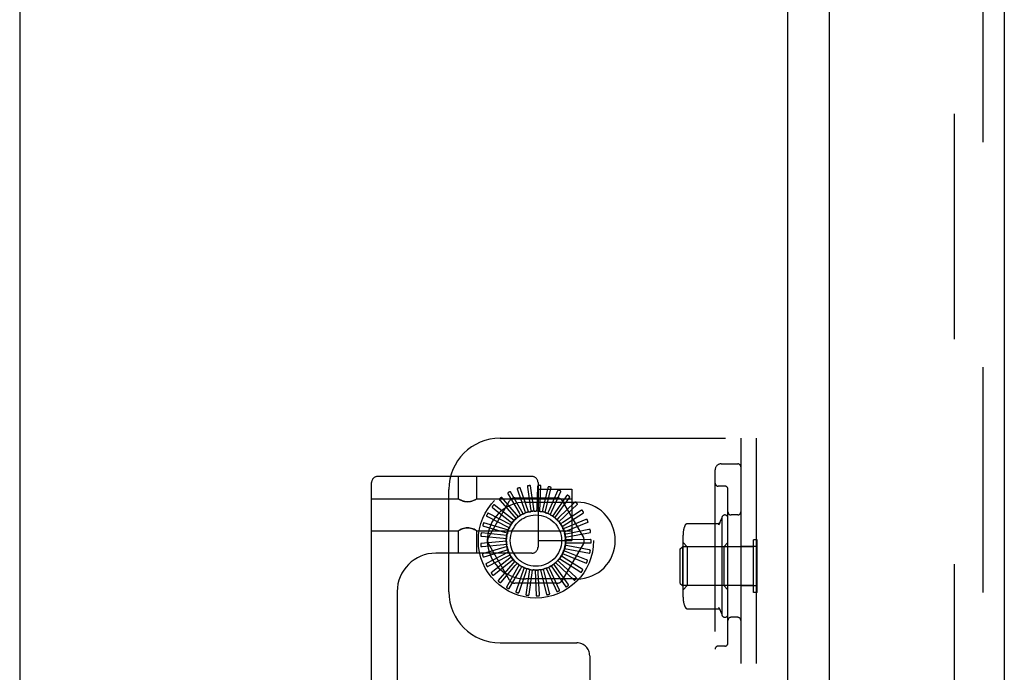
# Model space of a CAD drawing. Header units: inches. Extents: x 0 to 200, y 0 to 129.
# Tile 37 of 98: x 28.49 to 33.29, y 50.4 to 53.59. Entities that reach past the tile are written whole.
import ezdxf

# ---------------------------------------------------------------- set-up
doc = ezdxf.new("R2010")
doc.units = ezdxf.units.IN
doc.header["$LTSCALE"] = 11
doc.header["$MEASUREMENT"] = 0
doc.linetypes.add('HIDDEN', pattern=[0.2, 0.1, -0.1])
doc.layers.get('0').update_dxf_attribs({"linetype": 'CONTINUOUS'})
doc.layers.add('DEFAULT_2', color=8, linetype='HIDDEN')
doc.layers.add('DOOR_ASSEMBLY', color=7, linetype='CONTINUOUS')

msp = doc.modelspace()

# ---------------------------------------------------------------- linework, layer by layer
at = {"color": 3, "linetype": 'Continuous'}
for p, q in [((32.2356, 79.344), (32.2356, 18.24)), ((28.4856, 79.292), (28.4856, 16.917))]:
    msp.add_line(p, q, dxfattribs=at)
at = {"layer": 'DEFAULT_2', "color": 8, "linetype": 'HIDDEN'}
for p, q in [((33.0481, 79.5265), (33.0481, 18.0576)), ((30.8316, 51.542), (32.0816, 51.542)), ((32.0066, 51.542), (32.0066, 46.042)), ((32.0816, 51.542), (32.0816, 46.042)), ((31.9116, 51.417), (31.9916, 51.417)), ((30.9866, 51.3554), (30.2341, 51.3554)), ((30.6279, 51.2459), (30.6279, 51.3554)), ((30.7179, 51.2459), (30.7179, 51.3554)), ((31.8816, 46.197), (31.8816, 51.387)), ((30.2041, 45.8249), (30.2041, 51.3254)), ((30.9647, 51.3033), (30.9805, 51.1984)), ((30.9975, 51.186), (30.9797, 51.3097)), ((31.0149, 51.3065), (31.0106, 51.2005)), ((31.0166, 51.3254), (31.0166, 51.0104)), ((31.0249, 51.1851), (31.0308, 51.31)), ((31.9291, 51.3077), (31.8966, 51.3077)), ((30.5816, 50.792), (30.5816, 51.292)), ((30.8706, 51.269), (30.9243, 51.1775)), ((30.9446, 51.1723), (30.8821, 51.2805)), ((30.916, 51.2906), (30.9514, 51.1906)), ((30.9704, 51.1817), (30.9295, 51.2998)), ((31.0166, 51.2929), (31.1816, 51.2929)), ((31.0648, 51.3002), (31.0405, 51.1969)), ((31.0516, 51.1791), (31.0811, 51.3005)), ((31.1126, 51.2845), (31.0692, 51.1877)), ((31.0768, 51.1681), (31.1287, 51.2818)), ((31.1565, 51.2601), (31.0956, 51.1732)), ((31.0993, 51.1525), (31.1718, 51.2543)), ((31.1816, 51.2929), (31.1816, 51.0429)), ((31.9441, 50.5414), (31.9441, 51.2927)), ((30.2041, 51.2459), (30.6279, 51.2459)), ((30.6284, 51.2455), (30.6279, 51.2459)), ((30.6284, 51.2456), (30.6301, 51.2446)), ((30.6299, 51.2447), (30.6329, 51.2431)), ((30.7174, 51.2455), (30.7156, 51.2446)), ((30.7179, 51.2459), (30.7173, 51.2455)), ((30.7179, 51.2459), (31.1816, 51.2459)), ((30.7745, 51.0566), (30.8779, 51.2358)), ((30.9007, 51.1399), (30.8024, 51.2172)), ((30.8301, 51.2391), (30.9001, 51.1594)), ((30.9211, 51.1582), (30.8393, 51.2526)), ((30.9032, 51.2504), (31.1101, 51.2504)), ((30.9566, 51.2295), (31.2066, 51.2295)), ((31.1186, 51.133), (31.209, 51.2192)), ((31.1951, 51.2278), (31.1188, 51.154)), ((31.1353, 51.2358), (31.2388, 51.0566)), ((30.7695, 51.1594), (30.8641, 51.1115)), ((30.884, 51.1181), (30.773, 51.1754)), ((30.796, 51.2022), (30.8798, 51.1372)), ((30.9001, 51.1594), (30.9095, 51.1487)), ((30.9243, 51.1775), (30.9315, 51.1652)), ((30.9514, 51.1906), (30.9561, 51.1772)), ((30.9805, 51.1984), (30.9826, 51.1843)), ((31.0106, 51.2005), (31.01, 51.1863)), ((31.0405, 51.1969), (31.0372, 51.183)), ((31.0692, 51.1877), (31.0633, 51.1747)), ((31.0956, 51.1732), (31.0874, 51.1616)), ((31.1338, 51.1102), (31.2389, 51.1777)), ((31.2268, 51.1887), (31.138, 51.1308)), ((31.9916, 51.167), (31.9591, 51.167)), ((30.7516, 51.1124), (30.8536, 51.0832)), ((30.8719, 51.0935), (30.752, 51.1287)), ((30.8641, 51.1115), (30.8768, 51.105)), ((30.8798, 51.1372), (30.8911, 51.1284)), ((31.1188, 51.154), (31.1086, 51.1441)), ((31.138, 51.1308), (31.126, 51.123)), ((31.1444, 51.0849), (31.2604, 51.1313)), ((31.2506, 51.1444), (31.1524, 51.1043)), ((31.7464, 51.1256), (31.8982, 51.1256)), ((31.8995, 51.1186), (31.9141, 51.152)), ((31.9141, 51.152), (31.9141, 50.682)), ((30.2041, 51.0899), (30.6279, 51.0899)), ((30.6284, 51.0902), (30.6279, 51.0899)), ((30.6279, 50.9804), (30.6279, 51.0899)), ((30.6301, 51.0911), (30.6284, 51.0902)), ((30.7128, 51.0927), (30.7158, 51.091)), ((30.7156, 51.0911), (30.7174, 51.0902)), ((30.7179, 51.0899), (30.7173, 51.0902)), ((30.7179, 51.0899), (31.1816, 51.0899)), ((30.7179, 50.9804), (30.7179, 51.0899)), ((30.8646, 51.0671), (30.7402, 51.079)), ((30.7428, 51.0629), (30.8485, 51.0535)), ((30.8536, 51.0832), (30.8673, 51.0793)), ((31.1524, 51.1043), (31.1392, 51.0989)), ((31.1615, 51.0756), (31.1476, 51.0728)), ((31.15, 51.058), (31.2727, 51.0817)), ((31.2656, 51.0964), (31.1615, 51.0756)), ((31.7251, 50.7654), (31.7251, 51.0686)), ((30.8624, 51.0398), (30.738, 51.0279)), ((30.7437, 51.0126), (30.8492, 51.0234)), ((30.8779, 50.8483), (30.7745, 51.0275)), ((30.8485, 51.0535), (30.8627, 51.0522)), ((30.8492, 51.0234), (30.8634, 51.0248)), ((31.0166, 51.0429), (31.1816, 51.0429)), ((31.2388, 51.0275), (31.1353, 50.8483)), ((31.1629, 51.0156), (31.1489, 51.0182)), ((31.1504, 51.0306), (31.2754, 51.0306)), ((31.1651, 51.0457), (31.1508, 51.0456)), ((31.2672, 50.9962), (31.1629, 51.0156)), ((31.2712, 51.0464), (31.1651, 51.0457)), ((31.7451, 51.012), (31.7251, 51.032)), ((31.9241, 51.012), (31.9441, 51.032)), ((32.0816, 51.0135), (32.0066, 51.0135)), ((32.0866, 51.045), (32.0686, 51.045)), ((32.0686, 50.789), (32.0686, 51.045)), ((32.0866, 50.789), (32.0866, 51.045)), ((30.9866, 50.9804), (30.5171, 50.9804)), ((30.8654, 51.0125), (30.7455, 50.9773)), ((30.754, 50.9633), (30.8556, 50.9939)), ((30.8736, 50.9863), (30.7625, 50.929)), ((30.7735, 50.917), (30.8674, 50.9662)), ((30.8556, 50.9939), (30.8692, 50.998)), ((30.8674, 50.9662), (30.8801, 50.9728)), ((30.8824, 50.9703), (30.8825, 50.9701)), ((31.1419, 50.9594), (31.1298, 50.967)), ((31.1359, 50.978), (31.2519, 50.9315)), ((31.1551, 50.9865), (31.1418, 50.9917)), ((31.1457, 51.0036), (31.2684, 50.98)), ((31.2538, 50.9477), (31.1551, 50.9865)), ((31.7116, 51.001), (31.7216, 51.011)), ((31.7116, 50.833), (31.7116, 51.001)), ((32.0686, 51.011), (31.7216, 51.011)), ((31.7216, 51.011), (31.7216, 50.823)), ((31.9241, 51.012), (31.7451, 51.012)), ((31.7451, 51.012), (31.7451, 50.822)), ((31.9241, 51.012), (31.9241, 50.822)), ((30.8865, 50.9621), (30.7883, 50.8849)), ((30.8013, 50.8751), (30.8843, 50.9413)), ((30.9038, 50.9409), (30.822, 50.8464)), ((30.8367, 50.8393), (30.9056, 50.9199)), ((30.9248, 50.9232), (30.8623, 50.815)), ((30.8843, 50.9413), (30.8954, 50.9501)), ((30.9056, 50.9199), (30.9148, 50.9307)), ((31.0807, 50.9183), (31.1532, 50.8165)), ((31.1015, 50.9151), (31.0931, 50.9266)), ((31.1028, 50.9345), (31.1932, 50.8483)), ((31.1238, 50.9353), (31.1134, 50.9451)), ((31.1214, 50.9547), (31.2265, 50.8871)), ((31.2011, 50.8626), (31.1238, 50.9353)), ((31.2315, 50.9027), (31.1419, 50.9594)), ((30.8781, 50.8108), (30.9305, 50.903)), ((30.9488, 50.9099), (30.9079, 50.7918)), ((30.9242, 50.7906), (30.9582, 50.8911)), ((30.9305, 50.903), (30.9376, 50.9154)), ((30.9748, 50.9013), (30.9571, 50.7776)), ((30.9582, 50.8911), (30.9628, 50.9046)), ((30.9733, 50.7796), (30.9876, 50.8847)), ((30.9876, 50.8847), (30.9896, 50.8988)), ((31.002, 50.8979), (31.008, 50.773)), ((31.0178, 50.8839), (31.017, 50.8982)), ((31.0235, 50.778), (31.0178, 50.8839)), ((31.0294, 50.8996), (31.0589, 50.7782)), ((31.0475, 50.8889), (31.044, 50.9027)), ((31.0732, 50.786), (31.0475, 50.8889)), ((31.056, 50.9065), (31.1079, 50.7928)), ((31.0757, 50.8994), (31.0697, 50.9123)), ((31.1205, 50.8032), (31.0757, 50.8994)), ((31.1636, 50.8291), (31.1015, 50.9151)), ((31.1101, 50.8337), (30.9032, 50.8337)), ((31.2066, 50.8545), (30.9566, 50.8545)), ((31.7116, 50.833), (31.7216, 50.823)), ((32.0686, 50.823), (31.7216, 50.823)), ((31.7451, 50.822), (31.7251, 50.802)), ((31.9241, 50.822), (31.7451, 50.822)), ((31.9241, 50.822), (31.9441, 50.802)), ((30.3291, 50.7924), (30.3291, 46.3579)), ((32.0816, 50.8205), (32.0066, 50.8205)), ((32.0866, 50.789), (32.0686, 50.789)), ((31.7464, 50.7085), (31.8982, 50.7085)), ((31.8995, 50.7155), (31.9141, 50.682)), ((31.9916, 50.667), (31.9591, 50.667)), ((30.8316, 50.542), (31.2066, 50.542)), ((31.9291, 50.5264), (31.8966, 50.5264)), ((31.2691, 50.4795), (31.2691, 47.1045))]:
    msp.add_line(p, q, dxfattribs=at)
for points in [[(30.9665, 51.3093), (30.9661, 51.3092), (30.9657, 51.309), (30.9654, 51.3088), (30.9651, 51.3084), (30.9649, 51.3081), (30.9647, 51.3077), (30.9646, 51.3072), (30.9645, 51.3067), (30.9645, 51.3062), (30.9645, 51.3057), (30.9645, 51.3051), (30.9645, 51.3045), (30.9646, 51.3039), (30.9647, 51.3033)], [(30.9797, 51.3097), (30.9796, 51.3099), (30.9795, 51.31), (30.9794, 51.3101), (30.9792, 51.3102), (30.9791, 51.3103), (30.9789, 51.3104), (30.9787, 51.3104), (30.9784, 51.3105), (30.9782, 51.3105), (30.978, 51.3105), (30.9777, 51.3106), (30.9775, 51.3106), (30.9772, 51.3106), (30.9769, 51.3106), (30.9766, 51.3106), (30.9763, 51.3106), (30.976, 51.3106), (30.9757, 51.3105), (30.9754, 51.3105), (30.975, 51.3105)], [(31.0178, 51.3121), (31.0174, 51.3121), (31.017, 51.3119), (31.0166, 51.3118), (31.0162, 51.3115), (31.016, 51.3112), (31.0157, 51.3108), (31.0155, 51.3104), (31.0154, 51.3099), (31.0152, 51.3094), (31.0151, 51.3089), (31.015, 51.3083), (31.015, 51.3077), (31.0149, 51.3071), (31.0149, 51.3065)], [(31.0308, 51.31), (31.0308, 51.3101), (31.0307, 51.3103), (31.0306, 51.3104), (31.0305, 51.3106), (31.0303, 51.3107), (31.0301, 51.3108), (31.03, 51.3109), (31.0297, 51.311), (31.0295, 51.311), (31.0293, 51.3111), (31.0291, 51.3112), (31.0288, 51.3112), (31.0285, 51.3113), (31.0283, 51.3114), (31.028, 51.3114), (31.0277, 51.3115), (31.0274, 51.3115), (31.0271, 51.3115), (31.0267, 51.3116), (31.0264, 51.3116)], [(31.0687, 51.3051), (31.0683, 51.3051), (31.0678, 51.3051), (31.0674, 51.305), (31.0671, 51.3048), (31.0667, 51.3045), (31.0664, 51.3042), (31.0662, 51.3038), (31.0659, 51.3034), (31.0657, 51.303), (31.0655, 51.3025), (31.0653, 51.3019), (31.0651, 51.3014), (31.0649, 51.3008), (31.0648, 51.3002)], [(31.0811, 51.3005), (31.0811, 51.3007), (31.0811, 51.3009), (31.081, 51.301), (31.0809, 51.3012), (31.0807, 51.3013), (31.0806, 51.3015), (31.0804, 51.3016), (31.0802, 51.3017), (31.08, 51.3018), (31.0798, 51.302), (31.0796, 51.3021), (31.0793, 51.3022), (31.0791, 51.3023), (31.0788, 51.3024), (31.0786, 51.3025), (31.0783, 51.3026), (31.078, 51.3027), (31.0777, 51.3028), (31.0774, 51.3029), (31.0771, 51.303)], [(30.8701, 51.2753), (30.8697, 51.275), (30.8694, 51.2747), (30.8692, 51.2743), (30.869, 51.2739), (30.869, 51.2735), (30.869, 51.2731), (30.869, 51.2726), (30.8691, 51.2721), (30.8693, 51.2716), (30.8695, 51.2711), (30.8697, 51.2706), (30.87, 51.2701), (30.8703, 51.2695), (30.8706, 51.269)], [(30.8821, 51.2805), (30.882, 51.2806), (30.8819, 51.2807), (30.8817, 51.2808), (30.8815, 51.2808), (30.8813, 51.2808), (30.8811, 51.2808), (30.8809, 51.2808), (30.8807, 51.2808), (30.8805, 51.2807), (30.8802, 51.2807), (30.88, 51.2806), (30.8797, 51.2805), (30.8795, 51.2804), (30.8792, 51.2803), (30.879, 51.2802), (30.8787, 51.2801), (30.8784, 51.2799), (30.8781, 51.2798), (30.8778, 51.2797), (30.8775, 51.2795)], [(30.9167, 51.2969), (30.9163, 51.2967), (30.9159, 51.2965), (30.9156, 51.2961), (30.9154, 51.2958), (30.9153, 51.2954), (30.9152, 51.2949), (30.9152, 51.2945), (30.9152, 51.294), (30.9152, 51.2935), (30.9153, 51.2929), (30.9155, 51.2924), (30.9156, 51.2918), (30.9158, 51.2912), (30.916, 51.2906)], [(30.9295, 51.2998), (30.9294, 51.2999), (30.9293, 51.3), (30.9292, 51.3001), (30.929, 51.3002), (30.9288, 51.3002), (30.9286, 51.3003), (30.9284, 51.3003), (30.9281, 51.3003), (30.9279, 51.3003), (30.9277, 51.3003), (30.9274, 51.3002), (30.9272, 51.3002), (30.9269, 51.3002), (30.9266, 51.3001), (30.9263, 51.3001), (30.9261, 51.3), (30.9257, 51.2999), (30.9254, 51.2998), (30.9251, 51.2997), (30.9249, 51.2997)], [(31.1174, 51.2886), (31.117, 51.2887), (31.1165, 51.2888), (31.1161, 51.2887), (31.1157, 51.2886), (31.1153, 51.2884), (31.115, 51.2882), (31.1146, 51.2879), (31.1143, 51.2875), (31.114, 51.2871), (31.1137, 51.2866), (31.1134, 51.2861), (31.1131, 51.2856), (31.1128, 51.2851), (31.1126, 51.2845)], [(31.1287, 51.2818), (31.1287, 51.2819), (31.1287, 51.2821), (31.1287, 51.2823), (31.1286, 51.2825), (31.1285, 51.2826), (31.1283, 51.2828), (31.1282, 51.2829), (31.128, 51.2831), (31.1279, 51.2833), (31.1277, 51.2834), (31.1275, 51.2836), (31.1273, 51.2837), (31.127, 51.2839), (31.1268, 51.284), (31.1266, 51.2842), (31.1263, 51.2843), (31.126, 51.2845), (31.1258, 51.2846), (31.1255, 51.2848), (31.1251, 51.2849)], [(31.162, 51.2631), (31.1616, 51.2634), (31.1612, 51.2635), (31.1608, 51.2636), (31.1604, 51.2635), (31.16, 51.2634), (31.1596, 51.2632), (31.1592, 51.263), (31.1588, 51.2627), (31.1584, 51.2623), (31.158, 51.2619), (31.1577, 51.2615), (31.1573, 51.261), (31.1569, 51.2606), (31.1565, 51.2601)], [(31.1718, 51.2543), (31.1719, 51.2545), (31.1719, 51.2547), (31.1719, 51.2548), (31.1719, 51.255), (31.1718, 51.2552), (31.1717, 51.2554), (31.1716, 51.2556), (31.1715, 51.2558), (31.1713, 51.2559), (31.1712, 51.2561), (31.171, 51.2563), (31.1708, 51.2565), (31.1706, 51.2567), (31.1704, 51.2569), (31.1702, 51.2571), (31.17, 51.2573), (31.1698, 51.2575), (31.1695, 51.2577), (31.1693, 51.2579), (31.169, 51.2581)], [(30.6324, 51.2433), (30.636, 51.2415), (30.6404, 51.2394), (30.6456, 51.2372), (30.6515, 51.2351), (30.6581, 51.2333), (30.6653, 51.2321), (30.6728, 51.2316), (30.6803, 51.2321), (30.6875, 51.2332), (30.6941, 51.235), (30.7001, 51.2371), (30.7053, 51.2394), (30.7097, 51.2415), (30.7133, 51.2433)], [(30.7158, 51.2447), (30.7129, 51.2431), (30.709, 51.2411), (30.7042, 51.2389), (30.6987, 51.2366), (30.6927, 51.2346), (30.6862, 51.233), (30.6796, 51.232), (30.6729, 51.2316), (30.6662, 51.2319), (30.6596, 51.2329), (30.6532, 51.2346), (30.6471, 51.2366), (30.6415, 51.2389), (30.6368, 51.2411), (30.6329, 51.2431)], [(30.7932, 51.2078), (30.7929, 51.2074), (30.7928, 51.207), (30.7927, 51.2066), (30.7927, 51.2062), (30.7928, 51.2058), (30.793, 51.2054), (30.7932, 51.205), (30.7935, 51.2045), (30.7938, 51.2041), (30.7942, 51.2037), (30.7946, 51.2033), (30.795, 51.203), (30.7955, 51.2026), (30.796, 51.2022)], [(30.8024, 51.2172), (30.8023, 51.2172), (30.8021, 51.2173), (30.8019, 51.2173), (30.8017, 51.2172), (30.8016, 51.2172), (30.8014, 51.2171), (30.8012, 51.217), (30.801, 51.2169), (30.8008, 51.2167), (30.8006, 51.2166), (30.8004, 51.2164), (30.8002, 51.2163), (30.8, 51.2161), (30.7998, 51.2159), (30.7996, 51.2157), (30.7994, 51.2155), (30.7992, 51.2152), (30.799, 51.215), (30.7988, 51.2148), (30.7986, 51.2146)], [(30.8284, 51.2452), (30.8281, 51.2449), (30.8278, 51.2445), (30.8277, 51.2441), (30.8276, 51.2437), (30.8277, 51.2433), (30.8277, 51.2428), (30.8279, 51.2424), (30.8281, 51.2419), (30.8283, 51.2415), (30.8286, 51.241), (30.829, 51.2406), (30.8293, 51.2401), (30.8297, 51.2396), (30.8301, 51.2391)], [(30.8393, 51.2526), (30.8391, 51.2528), (30.839, 51.2528), (30.8388, 51.2529), (30.8386, 51.2528), (30.8384, 51.2528), (30.8382, 51.2528), (30.838, 51.2527), (30.8378, 51.2526), (30.8376, 51.2525), (30.8374, 51.2524), (30.8371, 51.2523), (30.8369, 51.2522), (30.8367, 51.252), (30.8364, 51.2519), (30.8362, 51.2517), (30.836, 51.2516), (30.8357, 51.2514), (30.8354, 51.2512), (30.8352, 51.251), (30.8349, 51.2508)], [(31.2011, 51.2297), (31.2007, 51.23), (31.2004, 51.2302), (31.2, 51.2304), (31.1995, 51.2304), (31.1991, 51.2304), (31.1987, 51.2303), (31.1982, 51.2301), (31.1978, 51.2299), (31.1974, 51.2296), (31.1969, 51.2293), (31.1965, 51.229), (31.196, 51.2286), (31.1955, 51.2282), (31.1951, 51.2278)], [(31.209, 51.2192), (31.2091, 51.2194), (31.2092, 51.2195), (31.2092, 51.2197), (31.2092, 51.2199), (31.2092, 51.2201), (31.2091, 51.2203), (31.209, 51.2205), (31.2089, 51.2207), (31.2088, 51.2209), (31.2087, 51.2211), (31.2086, 51.2213), (31.2084, 51.2216), (31.2083, 51.2218), (31.2081, 51.222), (31.208, 51.2222), (31.2078, 51.2225), (31.2076, 51.2227), (31.2074, 51.223), (31.2072, 51.2232), (31.2069, 51.2235)], [(30.7656, 51.1644), (30.7655, 51.164), (30.7654, 51.1636), (30.7654, 51.1631), (30.7655, 51.1627), (30.7657, 51.1624), (30.7659, 51.162), (30.7662, 51.1616), (30.7666, 51.1613), (30.767, 51.1609), (30.7674, 51.1606), (30.7679, 51.1603), (30.7684, 51.16), (30.7689, 51.1597), (30.7695, 51.1594)], [(30.773, 51.1754), (30.7728, 51.1754), (30.7726, 51.1754), (30.7725, 51.1754), (30.7723, 51.1753), (30.7721, 51.1752), (30.7719, 51.1751), (30.7718, 51.1749), (30.7716, 51.1748), (30.7715, 51.1746), (30.7713, 51.1744), (30.7711, 51.1743), (30.771, 51.174), (30.7708, 51.1738), (30.7706, 51.1736), (30.7705, 51.1734), (30.7703, 51.1731), (30.7701, 51.1729), (30.77, 51.1726), (30.7698, 51.1723), (30.7696, 51.172)], [(30.9211, 51.1582), (30.923, 51.1594), (30.9249, 51.1605), (30.9269, 51.1616), (30.9288, 51.1626)], [(30.9315, 51.1652), (30.9311, 51.1646), (30.9307, 51.1642), (30.9303, 51.1637), (30.9298, 51.1633), (30.9293, 51.1629), (30.9288, 51.1626)], [(30.9446, 51.1723), (30.9467, 51.1731), (30.9488, 51.1738), (30.9509, 51.1745), (30.953, 51.1752)], [(30.9561, 51.1772), (30.9557, 51.1767), (30.9552, 51.1763), (30.9547, 51.1759), (30.9542, 51.1756), (30.9536, 51.1754), (30.953, 51.1752)], [(30.9704, 51.1817), (30.9726, 51.182), (30.9748, 51.1823), (30.977, 51.1826), (30.9792, 51.1829)], [(30.9826, 51.1843), (30.9821, 51.1839), (30.9816, 51.1836), (30.981, 51.1833), (30.9804, 51.1831), (30.9798, 51.183), (30.9792, 51.1829)], [(30.9975, 51.186), (30.9997, 51.1859), (31.0019, 51.1858), (31.0041, 51.1857), (31.0063, 51.1855)], [(31.01, 51.1863), (31.0094, 51.186), (31.0088, 51.1858), (31.0082, 51.1856), (31.0076, 51.1855), (31.007, 51.1855), (31.0063, 51.1855)], [(31.0249, 51.1851), (31.0271, 51.1846), (31.0292, 51.1841), (31.0314, 51.1836), (31.0335, 51.183)], [(31.0372, 51.183), (31.0366, 51.1829), (31.036, 51.1828), (31.0353, 51.1827), (31.0347, 51.1828), (31.0341, 51.1829), (31.0335, 51.183)], [(31.0516, 51.1791), (31.0537, 51.1782), (31.0557, 51.1773), (31.0577, 51.1763), (31.0597, 51.1754)], [(31.0633, 51.1747), (31.0627, 51.1747), (31.0621, 51.1747), (31.0615, 51.1748), (31.0608, 51.1749), (31.0603, 51.1751), (31.0597, 51.1754)], [(31.0768, 51.1681), (31.0786, 51.1668), (31.0804, 51.1656), (31.0822, 51.1642), (31.084, 51.1629)], [(31.0874, 51.1616), (31.0868, 51.1616), (31.0862, 51.1618), (31.0856, 51.162), (31.085, 51.1622), (31.0845, 51.1625), (31.084, 51.1629)], [(31.2331, 51.1895), (31.2328, 51.1899), (31.2325, 51.1902), (31.2321, 51.1904), (31.2317, 51.1905), (31.2313, 51.1905), (31.2308, 51.1905), (31.2304, 51.1904), (31.2299, 51.1903), (31.2294, 51.1901), (31.2289, 51.1899), (31.2284, 51.1897), (31.2279, 51.1894), (31.2274, 51.1891), (31.2268, 51.1887)], [(31.2389, 51.1777), (31.239, 51.1779), (31.2391, 51.178), (31.2392, 51.1782), (31.2392, 51.1784), (31.2392, 51.1785), (31.2392, 51.1788), (31.2391, 51.179), (31.2391, 51.1792), (31.239, 51.1794), (31.2389, 51.1796), (31.2389, 51.1799), (31.2388, 51.1801), (31.2387, 51.1804), (31.2385, 51.1806), (31.2384, 51.1809), (31.2383, 51.1812), (31.2382, 51.1814), (31.238, 51.1817), (31.2378, 51.182), (31.2376, 51.1823)], [(30.7468, 51.1166), (30.7468, 51.1162), (30.7468, 51.1157), (30.7469, 51.1153), (30.747, 51.1149), (30.7473, 51.1146), (30.7476, 51.1143), (30.7479, 51.114), (30.7484, 51.1137), (30.7488, 51.1134), (30.7493, 51.1132), (30.7498, 51.113), (30.7504, 51.1128), (30.751, 51.1126), (30.7516, 51.1124)], [(30.752, 51.1287), (30.7518, 51.1287), (30.7516, 51.1287), (30.7515, 51.1287), (30.7513, 51.1285), (30.7512, 51.1284), (30.751, 51.1283), (30.7509, 51.1281), (30.7507, 51.1279), (30.7506, 51.1277), (30.7505, 51.1275), (30.7504, 51.1273), (30.7502, 51.1271), (30.7501, 51.1268), (30.75, 51.1266), (30.7499, 51.1263), (30.7498, 51.126), (30.7497, 51.1257), (30.7495, 51.1254), (30.7494, 51.1252), (30.7494, 51.1249)], [(30.884, 51.1181), (30.8854, 51.1199), (30.8868, 51.1216), (30.8882, 51.1234), (30.8896, 51.1251)], [(30.8911, 51.1284), (30.891, 51.1278), (30.8908, 51.1272), (30.8906, 51.1266), (30.8903, 51.1261), (30.89, 51.1255), (30.8896, 51.1251)], [(30.9007, 51.1399), (30.9023, 51.1414), (30.904, 51.1429), (30.9057, 51.1443), (30.9074, 51.1457)], [(30.9095, 51.1487), (30.9093, 51.1481), (30.909, 51.1476), (30.9087, 51.1471), (30.9083, 51.1466), (30.9079, 51.1461), (30.9074, 51.1457)], [(31.0993, 51.1525), (31.1009, 51.151), (31.1024, 51.1494), (31.104, 51.1477), (31.1054, 51.1461)], [(31.1086, 51.1441), (31.108, 51.1443), (31.1074, 51.1446), (31.1069, 51.1449), (31.1063, 51.1452), (31.1059, 51.1456), (31.1054, 51.1461)], [(31.1186, 51.133), (31.1198, 51.1312), (31.121, 51.1293), (31.1222, 51.1274), (31.1233, 51.1255)], [(31.126, 51.123), (31.1255, 51.1233), (31.125, 51.1236), (31.1245, 51.124), (31.1241, 51.1245), (31.1237, 51.125), (31.1233, 51.1255)], [(31.1338, 51.1102), (31.1346, 51.1081), (31.1355, 51.1061), (31.1363, 51.104), (31.137, 51.1019)], [(31.2569, 51.144), (31.2567, 51.1444), (31.2564, 51.1448), (31.2561, 51.145), (31.2557, 51.1452), (31.2553, 51.1453), (31.2549, 51.1454), (31.2544, 51.1454), (31.2539, 51.1454), (31.2534, 51.1453), (31.2529, 51.1452), (31.2523, 51.145), (31.2518, 51.1448), (31.2512, 51.1446), (31.2506, 51.1444)], [(31.2604, 51.1313), (31.2605, 51.1314), (31.2606, 51.1315), (31.2607, 51.1317), (31.2608, 51.1319), (31.2608, 51.1321), (31.2608, 51.1323), (31.2608, 51.1325), (31.2608, 51.1327), (31.2608, 51.1329), (31.2608, 51.1332), (31.2608, 51.1334), (31.2607, 51.1337), (31.2606, 51.134), (31.2606, 51.1342), (31.2605, 51.1345), (31.2604, 51.1348), (31.2603, 51.1351), (31.2602, 51.1354), (31.2601, 51.1357), (31.26, 51.136)], [(31.7387, 51.1219), (31.736, 51.1183), (31.7334, 51.1139), (31.7313, 51.1093), (31.7297, 51.1045), (31.7295, 51.1038)], [(31.7387, 51.1219), (31.7395, 51.1228), (31.7404, 51.1236), (31.7414, 51.1242), (31.7425, 51.1248), (31.7437, 51.1252), (31.7449, 51.1254), (31.7461, 51.1256), (31.7464, 51.1256)], [(31.9054, 51.1288), (31.9054, 51.1288), (31.9052, 51.1286), (31.905, 51.1284), (31.9047, 51.1281), (31.9043, 51.1277), (31.9037, 51.1273), (31.903, 51.1268), (31.9019, 51.1263), (31.9007, 51.1259), (31.8994, 51.1256), (31.8982, 51.1256)], [(31.9054, 51.1288), (31.9041, 51.1271), (31.903, 51.1253), (31.9019, 51.1236), (31.901, 51.1219), (31.9002, 51.1201), (31.8994, 51.1184)], [(30.7128, 51.0927), (30.709, 51.0946), (30.7042, 51.0969), (30.6987, 51.0991), (30.6926, 51.1012), (30.6861, 51.1028), (30.6795, 51.1038), (30.6728, 51.1042), (30.6661, 51.1038), (30.6595, 51.1028), (30.6531, 51.1011), (30.647, 51.0991), (30.6415, 51.0969), (30.6367, 51.0946), (30.6329, 51.0927), (30.6299, 51.091)], [(30.6325, 51.0924), (30.636, 51.0943), (30.6404, 51.0964), (30.6456, 51.0986), (30.6516, 51.1007), (30.6582, 51.1025), (30.6654, 51.1037), (30.6729, 51.1042), (30.6804, 51.1037), (30.6876, 51.1025), (30.6942, 51.1007), (30.7001, 51.0986), (30.7053, 51.0964), (30.7098, 51.0943), (30.7133, 51.0924)], [(30.7374, 51.0661), (30.7374, 51.0656), (30.7375, 51.0652), (30.7377, 51.0648), (30.7379, 51.0645), (30.7382, 51.0642), (30.7386, 51.0639), (30.739, 51.0637), (30.7395, 51.0635), (30.74, 51.0634), (30.7405, 51.0632), (30.741, 51.0631), (30.7416, 51.063), (30.7422, 51.0629), (30.7428, 51.0629)], [(30.7402, 51.079), (30.74, 51.079), (30.7398, 51.0789), (30.7397, 51.0788), (30.7395, 51.0787), (30.7394, 51.0785), (30.7393, 51.0783), (30.7392, 51.0781), (30.7391, 51.0779), (30.739, 51.0777), (30.7389, 51.0775), (30.7389, 51.0773), (30.7388, 51.077), (30.7387, 51.0768), (30.7386, 51.0765), (30.7386, 51.0762), (30.7385, 51.0759), (30.7385, 51.0756), (30.7384, 51.0753), (30.7384, 51.075), (30.7383, 51.0746)], [(30.8646, 51.0671), (30.8651, 51.0692), (30.8658, 51.0714), (30.8664, 51.0735), (30.8671, 51.0756)], [(30.8673, 51.0793), (30.8674, 51.0787), (30.8674, 51.0781), (30.8674, 51.0774), (30.8674, 51.0768), (30.8673, 51.0762), (30.8671, 51.0756)], [(30.8719, 51.0935), (30.8729, 51.0955), (30.8739, 51.0975), (30.8749, 51.0995), (30.876, 51.1014)], [(30.8768, 51.105), (30.8768, 51.1044), (30.8768, 51.1038), (30.8767, 51.1031), (30.8765, 51.1025), (30.8763, 51.102), (30.876, 51.1014)], [(31.1392, 51.0989), (31.1387, 51.0993), (31.1383, 51.0998), (31.1379, 51.1003), (31.1375, 51.1008), (31.1373, 51.1013), (31.137, 51.1019)], [(31.1444, 51.0849), (31.1448, 51.0827), (31.1452, 51.0805), (31.1456, 51.0783), (31.146, 51.0761)], [(31.1476, 51.0728), (31.1472, 51.0733), (31.1468, 51.0738), (31.1465, 51.0744), (31.1463, 51.0749), (31.1461, 51.0755), (31.146, 51.0761)], [(31.2717, 51.0948), (31.2716, 51.0952), (31.2714, 51.0956), (31.2711, 51.096), (31.2707, 51.0962), (31.2704, 51.0964), (31.27, 51.0966), (31.2695, 51.0966), (31.269, 51.0967), (31.2685, 51.0967), (31.2679, 51.0967), (31.2674, 51.0967), (31.2668, 51.0966), (31.2662, 51.0965), (31.2656, 51.0964)], [(31.2727, 51.0817), (31.2729, 51.0817), (31.273, 51.0818), (31.2731, 51.082), (31.2732, 51.0822), (31.2733, 51.0823), (31.2733, 51.0825), (31.2734, 51.0827), (31.2734, 51.083), (31.2734, 51.0832), (31.2734, 51.0834), (31.2735, 51.0837), (31.2735, 51.084), (31.2735, 51.0842), (31.2734, 51.0845), (31.2734, 51.0848), (31.2734, 51.0851), (31.2734, 51.0854), (31.2733, 51.0857), (31.2733, 51.086), (31.2732, 51.0864)], [(30.738, 51.0279), (30.7378, 51.0278), (30.7377, 51.0277), (30.7375, 51.0276), (30.7374, 51.0275), (30.7374, 51.0273), (30.7373, 51.0271), (30.7372, 51.0269), (30.7372, 51.0267), (30.7371, 51.0264), (30.7371, 51.0262), (30.737, 51.026), (30.737, 51.0257), (30.737, 51.0254), (30.737, 51.0252), (30.737, 51.0249), (30.737, 51.0246), (30.737, 51.0243), (30.737, 51.0239), (30.737, 51.0236), (30.737, 51.0233)], [(30.7377, 51.0147), (30.7378, 51.0143), (30.738, 51.0139), (30.7382, 51.0135), (30.7385, 51.0132), (30.7389, 51.013), (30.7393, 51.0128), (30.7397, 51.0127), (30.7402, 51.0126), (30.7407, 51.0125), (30.7413, 51.0125), (30.7419, 51.0125), (30.7424, 51.0125), (30.743, 51.0125), (30.7437, 51.0126)], [(30.8624, 51.0398), (30.8626, 51.042), (30.8628, 51.0442), (30.863, 51.0464), (30.8633, 51.0486)], [(30.8627, 51.0522), (30.863, 51.0517), (30.8631, 51.0511), (30.8633, 51.0505), (30.8633, 51.0498), (30.8633, 51.0492), (30.8633, 51.0486)], [(30.8634, 51.0248), (30.8637, 51.0243), (30.864, 51.0238), (30.8643, 51.0232), (30.8644, 51.0226), (30.8646, 51.022), (30.8646, 51.0214)], [(30.8654, 51.0125), (30.8652, 51.0147), (30.865, 51.0169), (30.8648, 51.0191), (30.8646, 51.0214)], [(31.1489, 51.0182), (31.1487, 51.0188), (31.1486, 51.0194), (31.1485, 51.02), (31.1485, 51.0207), (31.1486, 51.0213), (31.1487, 51.0219)], [(31.1504, 51.0306), (31.15, 51.0284), (31.1496, 51.0262), (31.1492, 51.0241), (31.1487, 51.0219)], [(31.15, 51.058), (31.15, 51.0558), (31.15, 51.0536), (31.15, 51.0514), (31.1499, 51.0491)], [(31.1508, 51.0456), (31.1505, 51.0461), (31.1503, 51.0467), (31.1501, 51.0473), (31.15, 51.0479), (31.1499, 51.0485), (31.1499, 51.0491)], [(31.2769, 51.0437), (31.2768, 51.0441), (31.2767, 51.0446), (31.2765, 51.0449), (31.2762, 51.0452), (31.2759, 51.0455), (31.2755, 51.0457), (31.2751, 51.0459), (31.2746, 51.0461), (31.2741, 51.0462), (31.2736, 51.0463), (31.273, 51.0463), (31.2724, 51.0464), (31.2718, 51.0464), (31.2712, 51.0464)], [(31.2754, 51.0306), (31.2756, 51.0306), (31.2757, 51.0307), (31.2758, 51.0308), (31.276, 51.031), (31.2761, 51.0311), (31.2762, 51.0313), (31.2762, 51.0315), (31.2763, 51.0317), (31.2764, 51.032), (31.2765, 51.0322), (31.2765, 51.0324), (31.2766, 51.0327), (31.2766, 51.033), (31.2767, 51.0332), (31.2767, 51.0335), (31.2767, 51.0338), (31.2768, 51.0341), (31.2768, 51.0344), (31.2768, 51.0347), (31.2768, 51.035)], [(30.7455, 50.9773), (30.7454, 50.9772), (30.7452, 50.9771), (30.7451, 50.977), (30.7451, 50.9768), (30.745, 50.9766), (30.745, 50.9764), (30.7449, 50.9762), (30.7449, 50.9759), (30.7449, 50.9757), (30.7449, 50.9755), (30.7449, 50.9752), (30.745, 50.975), (30.745, 50.9747), (30.745, 50.9744), (30.7451, 50.9741), (30.7451, 50.9738), (30.7452, 50.9735), (30.7453, 50.9732), (30.7453, 50.9729), (30.7454, 50.9726)], [(30.8692, 50.998), (30.8697, 50.9976), (30.8701, 50.9971), (30.8704, 50.9966), (30.8707, 50.996), (30.8709, 50.9955), (30.8711, 50.9949)], [(30.8736, 50.9863), (30.8729, 50.9884), (30.8723, 50.9906), (30.8717, 50.9927), (30.8711, 50.9949)], [(30.8801, 50.9728), (30.8805, 50.9725), (30.881, 50.9721), (30.8814, 50.9717), (30.8817, 50.9713), (30.8821, 50.9708), (30.8824, 50.9703)], [(30.8865, 50.9621), (30.8858, 50.9634), (30.8851, 50.9648), (30.8844, 50.9661), (30.8838, 50.9674), (30.8831, 50.9687), (30.8825, 50.9701)], [(31.1298, 50.967), (31.1299, 50.9677), (31.13, 50.9683), (31.1302, 50.9689), (31.1304, 50.9695), (31.1307, 50.97), (31.131, 50.9705)], [(31.1359, 50.978), (31.1347, 50.9761), (31.1335, 50.9742), (31.1323, 50.9724), (31.131, 50.9705)], [(31.1418, 50.9917), (31.1417, 50.9923), (31.1417, 50.993), (31.1418, 50.9936), (31.1419, 50.9942), (31.1421, 50.9948), (31.1423, 50.9954)], [(31.1457, 51.0036), (31.1449, 51.0015), (31.144, 50.9995), (31.1432, 50.9974), (31.1423, 50.9954)], [(31.2723, 50.9925), (31.2723, 50.993), (31.2723, 50.9934), (31.2722, 50.9938), (31.272, 50.9942), (31.2717, 50.9945), (31.2713, 50.9948), (31.271, 50.995), (31.2705, 50.9953), (31.27, 50.9955), (31.2695, 50.9957), (31.269, 50.9958), (31.2684, 50.996), (31.2678, 50.9961), (31.2672, 50.9962)], [(31.2684, 50.98), (31.2685, 50.98), (31.2687, 50.98), (31.2689, 50.9801), (31.269, 50.9802), (31.2691, 50.9803), (31.2693, 50.9805), (31.2694, 50.9807), (31.2695, 50.9809), (31.2696, 50.9811), (31.2697, 50.9813), (31.2698, 50.9815), (31.2699, 50.9818), (31.27, 50.982), (31.2701, 50.9823), (31.2702, 50.9826), (31.2703, 50.9828), (31.2704, 50.9831), (31.2705, 50.9835), (31.2705, 50.9838), (31.2706, 50.9841)], [(30.7478, 50.9643), (30.7479, 50.9639), (30.7482, 50.9635), (30.7485, 50.9632), (30.7488, 50.963), (30.7492, 50.9629), (30.7497, 50.9628), (30.7501, 50.9627), (30.7506, 50.9627), (30.7511, 50.9627), (30.7517, 50.9628), (30.7522, 50.9629), (30.7528, 50.963), (30.7534, 50.9632), (30.754, 50.9633)], [(30.7625, 50.929), (30.7624, 50.9289), (30.7623, 50.9288), (30.7622, 50.9286), (30.7621, 50.9285), (30.7621, 50.9283), (30.7621, 50.9281), (30.7621, 50.9278), (30.7622, 50.9276), (30.7622, 50.9274), (30.7623, 50.9272), (30.7623, 50.9269), (30.7624, 50.9267), (30.7625, 50.9264), (30.7626, 50.9261), (30.7627, 50.9259), (30.7628, 50.9256), (30.7629, 50.9253), (30.763, 50.925), (30.7632, 50.9247), (30.7633, 50.9244)], [(30.7672, 50.9167), (30.7674, 50.9164), (30.7677, 50.916), (30.7681, 50.9158), (30.7685, 50.9157), (30.7689, 50.9156), (30.7693, 50.9156), (30.7698, 50.9156), (30.7703, 50.9157), (30.7708, 50.9158), (30.7713, 50.916), (30.7718, 50.9162), (30.7724, 50.9164), (30.7729, 50.9167), (30.7735, 50.917)], [(30.8954, 50.9501), (30.896, 50.9499), (30.8965, 50.9496), (30.8971, 50.9492), (30.8975, 50.9488), (30.898, 50.9484), (30.8984, 50.9479)], [(30.9038, 50.9409), (30.9024, 50.9426), (30.901, 50.9443), (30.8997, 50.9461), (30.8984, 50.9479)], [(30.9148, 50.9307), (30.9155, 50.9306), (30.916, 50.9304), (30.9166, 50.9301), (30.9172, 50.9298), (30.9177, 50.9295), (30.9181, 50.9291)], [(30.9248, 50.9232), (30.9231, 50.9247), (30.9214, 50.9261), (30.9198, 50.9276), (30.9181, 50.9291)], [(31.0807, 50.9183), (31.0787, 50.9173), (31.0767, 50.9164), (31.0747, 50.9155), (31.0726, 50.9146)], [(31.0931, 50.9266), (31.0934, 50.9272), (31.0938, 50.9277), (31.0941, 50.9282), (31.0946, 50.9287), (31.095, 50.9291), (31.0955, 50.9294)], [(31.1028, 50.9345), (31.101, 50.9332), (31.0992, 50.9319), (31.0974, 50.9307), (31.0955, 50.9294)], [(31.1134, 50.9451), (31.1136, 50.9457), (31.1138, 50.9463), (31.1141, 50.9468), (31.1144, 50.9473), (31.1148, 50.9478), (31.1152, 50.9483)], [(31.1214, 50.9547), (31.1199, 50.953), (31.1184, 50.9514), (31.1168, 50.9498), (31.1152, 50.9483)], [(31.2519, 50.9315), (31.2521, 50.9315), (31.2522, 50.9315), (31.2524, 50.9316), (31.2526, 50.9317), (31.2527, 50.9318), (31.2529, 50.9319), (31.253, 50.9321), (31.2532, 50.9322), (31.2533, 50.9324), (31.2535, 50.9326), (31.2536, 50.9328), (31.2538, 50.933), (31.2539, 50.9333), (31.254, 50.9335), (31.2542, 50.9338), (31.2543, 50.934), (31.2545, 50.9343), (31.2546, 50.9346), (31.2547, 50.9349), (31.2549, 50.9352)], [(31.2581, 50.9431), (31.2583, 50.9436), (31.2583, 50.944), (31.2582, 50.9444), (31.2581, 50.9448), (31.2579, 50.9452), (31.2576, 50.9455), (31.2573, 50.9459), (31.2569, 50.9462), (31.2565, 50.9465), (31.256, 50.9467), (31.2555, 50.947), (31.255, 50.9473), (31.2544, 50.9475), (31.2538, 50.9477)], [(30.7883, 50.8849), (30.7882, 50.8848), (30.7881, 50.8846), (30.7881, 50.8844), (30.7881, 50.8842), (30.7881, 50.884), (30.7881, 50.8838), (30.7882, 50.8836), (30.7882, 50.8834), (30.7883, 50.8832), (30.7884, 50.883), (30.7885, 50.8828), (30.7886, 50.8825), (30.7888, 50.8823), (30.7889, 50.882), (30.7891, 50.8818), (30.7892, 50.8815), (30.7894, 50.8813), (30.7896, 50.881), (30.7897, 50.8808), (30.7899, 50.8805)], [(30.7952, 50.8737), (30.7955, 50.8734), (30.7959, 50.8731), (30.7963, 50.8729), (30.7967, 50.8729), (30.7971, 50.8729), (30.7975, 50.8729), (30.798, 50.8731), (30.7984, 50.8732), (30.7989, 50.8735), (30.7994, 50.8737), (30.7999, 50.874), (30.8004, 50.8744), (30.8009, 50.8747), (30.8013, 50.8751)], [(30.9376, 50.9154), (30.9382, 50.9154), (30.9388, 50.9153), (30.9394, 50.9151), (30.94, 50.9149), (30.9406, 50.9147), (30.9411, 50.9144)], [(30.9488, 50.9099), (30.9468, 50.911), (30.9449, 50.9121), (30.943, 50.9132), (30.9411, 50.9144)], [(30.9628, 50.9046), (30.9634, 50.9047), (30.964, 50.9047), (30.9646, 50.9047), (30.9653, 50.9046), (30.9659, 50.9045), (30.9665, 50.9043)], [(30.9748, 50.9013), (30.9727, 50.902), (30.9706, 50.9028), (30.9685, 50.9035), (30.9665, 50.9043)], [(30.9896, 50.8988), (30.9902, 50.899), (30.9908, 50.8992), (30.9914, 50.8993), (30.992, 50.8993), (30.9926, 50.8993), (30.9932, 50.8992)], [(31.002, 50.8979), (30.9998, 50.8981), (30.9976, 50.8985), (30.9954, 50.8988), (30.9932, 50.8992)], [(31.017, 50.8982), (31.0175, 50.8985), (31.0181, 50.8987), (31.0187, 50.899), (31.0193, 50.8991), (31.0199, 50.8992), (31.0205, 50.8992)], [(31.0294, 50.8996), (31.0272, 50.8995), (31.025, 50.8994), (31.0227, 50.8993), (31.0205, 50.8992)], [(31.044, 50.9027), (31.0445, 50.9031), (31.045, 50.9035), (31.0456, 50.9038), (31.0461, 50.9041), (31.0467, 50.9043), (31.0473, 50.9044)], [(31.056, 50.9065), (31.0538, 50.9059), (31.0516, 50.9054), (31.0495, 50.9049), (31.0473, 50.9044)], [(31.0697, 50.9123), (31.0701, 50.9128), (31.0705, 50.9133), (31.071, 50.9137), (31.0715, 50.9141), (31.072, 50.9144), (31.0726, 50.9146)], [(31.2265, 50.8871), (31.2267, 50.8871), (31.2269, 50.887), (31.227, 50.8871), (31.2272, 50.8871), (31.2274, 50.8872), (31.2276, 50.8873), (31.2278, 50.8874), (31.2279, 50.8876), (31.2281, 50.8877), (31.2283, 50.8879), (31.2285, 50.888), (31.2287, 50.8882), (31.2288, 50.8884), (31.229, 50.8886), (31.2292, 50.8889), (31.2294, 50.8891), (31.2296, 50.8893), (31.2298, 50.8896), (31.23, 50.8898), (31.2301, 50.8901)], [(31.2349, 50.8973), (31.2351, 50.8977), (31.2352, 50.8981), (31.2352, 50.8986), (31.2352, 50.899), (31.235, 50.8994), (31.2348, 50.8998), (31.2346, 50.9002), (31.2342, 50.9005), (31.2339, 50.9009), (31.2335, 50.9013), (31.233, 50.9016), (31.2325, 50.902), (31.232, 50.9023), (31.2315, 50.9027)], [(30.822, 50.8464), (30.8219, 50.8463), (30.8218, 50.8461), (30.8218, 50.8459), (30.8219, 50.8457), (30.8219, 50.8455), (30.822, 50.8454), (30.8221, 50.8452), (30.8222, 50.845), (30.8223, 50.8448), (30.8225, 50.8446), (30.8226, 50.8444), (30.8228, 50.8442), (30.8229, 50.8439), (30.8231, 50.8437), (30.8233, 50.8435), (30.8235, 50.8433), (30.8237, 50.8431), (30.824, 50.8428), (30.8242, 50.8426), (30.8245, 50.8424)], [(30.8309, 50.8367), (30.8313, 50.8365), (30.8316, 50.8363), (30.8321, 50.8362), (30.8325, 50.8362), (30.8329, 50.8363), (30.8333, 50.8364), (30.8337, 50.8366), (30.8342, 50.8369), (30.8346, 50.8372), (30.835, 50.8375), (30.8354, 50.8379), (30.8358, 50.8384), (30.8362, 50.8388), (30.8367, 50.8393)], [(31.1647, 50.8228), (31.1651, 50.8232), (31.1653, 50.8235), (31.1655, 50.8239), (31.1656, 50.8243), (31.1656, 50.8247), (31.1656, 50.8252), (31.1655, 50.8256), (31.1653, 50.8261), (31.1651, 50.8266), (31.1649, 50.827), (31.1646, 50.8275), (31.1643, 50.828), (31.164, 50.8285), (31.1636, 50.8291)], [(31.1932, 50.8483), (31.1934, 50.8482), (31.1936, 50.8482), (31.1937, 50.8481), (31.1939, 50.8482), (31.1941, 50.8482), (31.1943, 50.8483), (31.1945, 50.8484), (31.1947, 50.8485), (31.1949, 50.8486), (31.1951, 50.8487), (31.1953, 50.8488), (31.1955, 50.849), (31.1958, 50.8492), (31.196, 50.8493), (31.1962, 50.8495), (31.1964, 50.8497), (31.1967, 50.8499), (31.1969, 50.8501), (31.1971, 50.8503), (31.1974, 50.8506)], [(31.2034, 50.8567), (31.2036, 50.8571), (31.2038, 50.8575), (31.2039, 50.8579), (31.204, 50.8583), (31.2039, 50.8587), (31.2038, 50.8592), (31.2036, 50.8596), (31.2033, 50.86), (31.203, 50.8605), (31.2027, 50.8609), (31.2024, 50.8613), (31.202, 50.8618), (31.2015, 50.8622), (31.2011, 50.8626)], [(30.8623, 50.815), (30.8623, 50.8148), (30.8623, 50.8147), (30.8623, 50.8145), (30.8624, 50.8143), (30.8625, 50.8141), (30.8626, 50.814), (30.8627, 50.8138), (30.8628, 50.8136), (30.863, 50.8135), (30.8632, 50.8133), (30.8634, 50.8131), (30.8635, 50.8129), (30.8638, 50.8128), (30.864, 50.8126), (30.8642, 50.8124), (30.8644, 50.8122), (30.8647, 50.8121), (30.865, 50.8119), (30.8652, 50.8117), (30.8655, 50.8115)], [(30.8729, 50.8072), (30.8733, 50.807), (30.8738, 50.8069), (30.8742, 50.8069), (30.8746, 50.807), (30.875, 50.8071), (30.8754, 50.8073), (30.8757, 50.8076), (30.8761, 50.808), (30.8765, 50.8083), (30.8768, 50.8088), (30.8771, 50.8092), (30.8775, 50.8097), (30.8778, 50.8102), (30.8781, 50.8108)], [(30.9079, 50.7918), (30.9079, 50.7916), (30.9079, 50.7915), (30.908, 50.7913), (30.9081, 50.7911), (30.9082, 50.791), (30.9083, 50.7908), (30.9085, 50.7907), (30.9087, 50.7905), (30.9089, 50.7904), (30.9091, 50.7903), (30.9093, 50.7901), (30.9095, 50.79), (30.9097, 50.7899), (30.91, 50.7897), (30.9102, 50.7896), (30.9105, 50.7895), (30.9108, 50.7894), (30.9111, 50.7892), (30.9114, 50.7891), (30.9116, 50.789)], [(30.9198, 50.7861), (30.9202, 50.786), (30.9207, 50.786), (30.9211, 50.7861), (30.9215, 50.7862), (30.9218, 50.7864), (30.9222, 50.7867), (30.9225, 50.7871), (30.9228, 50.7875), (30.923, 50.7879), (30.9233, 50.7884), (30.9235, 50.7889), (30.9238, 50.7895), (30.924, 50.79), (30.9242, 50.7906)], [(30.9571, 50.7776), (30.9571, 50.7775), (30.9571, 50.7773), (30.9572, 50.7772), (30.9573, 50.777), (30.9575, 50.7769), (30.9577, 50.7768), (30.9578, 50.7767), (30.958, 50.7765), (30.9582, 50.7764), (30.9585, 50.7764), (30.9587, 50.7763), (30.9589, 50.7762), (30.9592, 50.7761), (30.9595, 50.776), (30.9597, 50.7759), (30.96, 50.7759), (30.9603, 50.7758), (30.9607, 50.7757), (30.961, 50.7757), (30.9613, 50.7756)], [(30.9698, 50.7743), (30.9702, 50.7743), (30.9707, 50.7743), (30.9711, 50.7745), (30.9714, 50.7747), (30.9717, 50.775), (30.972, 50.7754), (30.9722, 50.7758), (30.9725, 50.7762), (30.9726, 50.7767), (30.9728, 50.7772), (30.9729, 50.7778), (30.9731, 50.7783), (30.9732, 50.7789), (30.9733, 50.7796)], [(31.008, 50.773), (31.008, 50.7729), (31.0081, 50.7727), (31.0082, 50.7726), (31.0084, 50.7725), (31.0086, 50.7724), (31.0087, 50.7723), (31.0089, 50.7722), (31.0092, 50.7722), (31.0094, 50.7721), (31.0096, 50.772), (31.0099, 50.772), (31.0101, 50.772), (31.0104, 50.7719), (31.0107, 50.7719), (31.011, 50.7719), (31.0113, 50.7719), (31.0116, 50.7718), (31.0119, 50.7718), (31.0122, 50.7718), (31.0125, 50.7718)], [(31.0211, 50.7722), (31.0216, 50.7722), (31.022, 50.7724), (31.0223, 50.7726), (31.0226, 50.7729), (31.0229, 50.7732), (31.0231, 50.7736), (31.0233, 50.7741), (31.0234, 50.7746), (31.0235, 50.7751), (31.0235, 50.7756), (31.0236, 50.7762), (31.0236, 50.7768), (31.0236, 50.7774), (31.0235, 50.778)], [(31.0589, 50.7782), (31.0589, 50.778), (31.0591, 50.7779), (31.0592, 50.7778), (31.0594, 50.7777), (31.0595, 50.7776), (31.0598, 50.7776), (31.06, 50.7775), (31.0602, 50.7775), (31.0604, 50.7775), (31.0607, 50.7775), (31.0609, 50.7775), (31.0612, 50.7775), (31.0614, 50.7775), (31.0617, 50.7775), (31.062, 50.7776), (31.0623, 50.7776), (31.0626, 50.7777), (31.0629, 50.7777), (31.0633, 50.7778), (31.0636, 50.7778)], [(31.0719, 50.7798), (31.0724, 50.7799), (31.0727, 50.7802), (31.073, 50.7805), (31.0733, 50.7808), (31.0735, 50.7812), (31.0736, 50.7816), (31.0737, 50.7821), (31.0737, 50.7826), (31.0737, 50.7831), (31.0736, 50.7836), (31.0736, 50.7842), (31.0735, 50.7848), (31.0734, 50.7854), (31.0732, 50.786)], [(31.1079, 50.7928), (31.108, 50.7927), (31.1081, 50.7926), (31.1083, 50.7925), (31.1084, 50.7924), (31.1086, 50.7924), (31.1088, 50.7924), (31.1091, 50.7924), (31.1093, 50.7924), (31.1095, 50.7925), (31.1098, 50.7925), (31.11, 50.7925), (31.1103, 50.7926), (31.1105, 50.7927), (31.1108, 50.7928), (31.1111, 50.7928), (31.1113, 50.7929), (31.1116, 50.793), (31.1119, 50.7931), (31.1123, 50.7933), (31.1126, 50.7934)], [(31.1204, 50.7969), (31.1208, 50.7971), (31.1211, 50.7974), (31.1214, 50.7977), (31.1215, 50.7981), (31.1216, 50.7985), (31.1217, 50.799), (31.1217, 50.7995), (31.1216, 50.7999), (31.1215, 50.8005), (31.1213, 50.801), (31.1212, 50.8015), (31.121, 50.8021), (31.1207, 50.8026), (31.1205, 50.8032)], [(31.1532, 50.8165), (31.1533, 50.8164), (31.1535, 50.8163), (31.1537, 50.8162), (31.1538, 50.8162), (31.154, 50.8162), (31.1542, 50.8163), (31.1545, 50.8163), (31.1547, 50.8164), (31.1549, 50.8164), (31.1551, 50.8165), (31.1554, 50.8166), (31.1556, 50.8167), (31.1558, 50.8168), (31.1561, 50.817), (31.1563, 50.8171), (31.1566, 50.8173), (31.1569, 50.8174), (31.1571, 50.8176), (31.1574, 50.8177), (31.1576, 50.8179)], [(31.7295, 50.7303), (31.7297, 50.7296), (31.7313, 50.7248), (31.7334, 50.7202), (31.736, 50.7158), (31.7387, 50.7122)], [(31.7387, 50.7122), (31.7395, 50.7113), (31.7404, 50.7105), (31.7414, 50.7099), (31.7425, 50.7093), (31.7437, 50.7089), (31.7449, 50.7087), (31.7461, 50.7085), (31.7464, 50.7085)], [(31.8982, 50.7085), (31.8994, 50.7085), (31.9007, 50.7082), (31.9019, 50.7078), (31.903, 50.7073), (31.9037, 50.7068), (31.9043, 50.7064), (31.9047, 50.706), (31.905, 50.7057), (31.9052, 50.7055), (31.9054, 50.7053), (31.9054, 50.7053)], [(31.9054, 50.7053), (31.9041, 50.707), (31.903, 50.7088), (31.9019, 50.7105), (31.901, 50.7122), (31.9002, 50.714), (31.8994, 50.7157)]]:
    msp.add_lwpolyline(points, dxfattribs=at)
for radius in [0.2813, 0.1452, 0.1253]:
    msp.add_circle((31.0066, 51.042), radius, dxfattribs=at)
for centre, radius, start, end in [((30.8316, 51.292), 0.25, 90, 180), ((31.9116, 51.387), 0.03, 90, 180), ((31.9916, 51.402), 0.015, 0, 90), ((30.2341, 51.3254), 0.03, 90, 180), ((30.9866, 51.3254), 0.03, 0, 90), ((31.0066, 51.042), 0.2703, 96.7174, 98.5302), ((31.0066, 51.042), 0.2703, 85.8095, 87.621), ((31.0066, 51.042), 0.2703, 74.8798, 76.7121), ((31.8966, 51.3227), 0.015, 180, 270), ((31.9291, 51.2927), 0.015, 0, 90), ((31.0066, 51.042), 0.2703, 118.5353, 120.3483), ((31.0066, 51.042), 0.2703, 107.6079, 109.4393), ((31.0066, 51.042), 0.2703, 63.9898, 65.8029), ((31.0066, 51.042), 0.2703, 53.0625, 54.8938), ((30.9566, 51.042), 0.1875, 90, 270), ((31.0066, 51.042), 0.2703, 140.3346, 142.1665), ((31.0066, 51.042), 0.2703, 129.4457, 131.2575), ((30.9032, 51.2212), 0.0292, 90, 150), ((31.1101, 51.2212), 0.0292, 30, 90), ((31.0066, 51.042), 0.2703, 42.1721, 43.9848), ((31.2066, 51.042), 0.1875, 270, 90), ((31.0066, 51.042), 0.2703, 151.2627, 153.0757), ((31.0066, 51.042), 0.1443, 126.3644, 132.3106), ((31.0066, 51.042), 0.1443, 115.4553, 121.4015), ((31.0066, 51.042), 0.1443, 104.5462, 110.4924), ((31.0066, 51.042), 0.1443, 93.6371, 99.5833), ((31.0066, 51.042), 0.1443, 82.728, 88.6743), ((31.0066, 51.042), 0.1443, 71.8189, 77.7652), ((31.0066, 51.042), 0.1443, 60.9098, 66.8561), ((31.0066, 51.042), 0.1443, 50.0007, 55.947), ((31.0066, 51.042), 0.2703, 31.2637, 33.0755), ((31.9291, 51.152), 0.015, 0, 179.9999), ((31.9591, 51.182), 0.015, 180, 270), ((31.9916, 51.182), 0.015, 270, 360), ((31.0066, 51.042), 0.2703, 162.1533, 163.9848), ((31.0066, 51.042), 0.1443, 148.1826, 154.1288), ((31.0066, 51.042), 0.1443, 137.2735, 143.2197), ((31.0066, 51.042), 0.1443, 39.0916, 45.0379), ((31.0066, 51.042), 0.1443, 28.1826, 34.1288), ((31.0066, 51.042), 0.2703, 20.3346, 22.1666), ((31.0066, 51.042), 0.2703, 173.0804, 174.8935), ((31.0066, 51.042), 0.1443, 170.0007, 175.947), ((31.0066, 51.042), 0.1443, 159.0916, 165.0379), ((31.0066, 51.042), 0.1443, 17.2735, 23.2197), ((31.0066, 51.042), 0.1443, 6.3644, 12.3106), ((31.0066, 51.042), 0.2703, 9.4443, 11.2574), ((31.8663, 51.0687), 0.1412, 165.4827, 180), ((31.0066, 51.042), 0.2703, 183.9727, 185.8031), ((30.7997, 51.042), 0.0292, 150, 210), ((31.0066, 51.042), 0.1443, 180.9098, 186.8561), ((31.0066, 51.042), 0.1443, 344.5462, 350.4924), ((31.0066, 51.042), 0.1443, 355.4553, 1.4015), ((31.2135, 51.042), 0.0292, 330, 30), ((31.0066, 51.042), 0.2703, 358.5093, 0.3483), ((30.5171, 50.7924), 0.188, 90, 180), ((31.0066, 51.042), 0.2703, 194.8803, 196.7119), ((31.0066, 51.042), 0.1443, 191.8189, 197.7652), ((31.0066, 51.042), 0.1443, 202.728, 208.6743), ((30.9866, 51.0104), 0.03, 270, 360), ((31.0066, 51.042), 0.1443, 322.728, 328.6743), ((31.0066, 51.042), 0.1443, 333.6371, 339.5833), ((31.0066, 51.042), 0.2703, 347.6268, 349.4393), ((31.0066, 51.042), 0.2703, 205.8081, 207.6211), ((31.0066, 51.042), 0.1443, 213.6371, 219.5833), ((31.0066, 51.042), 0.1443, 224.5462, 230.4924), ((31.0066, 51.042), 0.1443, 235.4553, 241.4015), ((31.0066, 51.042), 0.1443, 300.9098, 306.8561), ((31.0066, 51.042), 0.1443, 311.8189, 317.7652), ((31.0066, 51.042), 0.2703, 336.7179, 338.5301), ((31.0066, 51.042), 0.2703, 216.6986, 218.5302), ((31.0066, 51.042), 0.1443, 246.3644, 252.3106), ((31.0066, 51.042), 0.1443, 257.2735, 263.2197), ((31.0066, 51.042), 0.1443, 268.1826, 274.1288), ((31.0066, 51.042), 0.1443, 279.0916, 285.0379), ((31.0066, 51.042), 0.1443, 290.0007, 295.947), ((31.0066, 51.042), 0.2703, 325.7893, 327.6212), ((31.0066, 51.042), 0.2703, 227.6265, 229.4392), ((30.9032, 50.8629), 0.0292, 210, 270), ((31.1101, 50.8629), 0.0292, 270, 330), ((31.0066, 51.042), 0.2703, 303.9715, 305.8028), ((31.0066, 51.042), 0.2703, 314.8988, 316.712), ((30.8316, 50.792), 0.25, 180, 270), ((31.0066, 51.042), 0.2703, 238.5362, 240.3484), ((31.0066, 51.042), 0.2703, 249.4259, 251.2574), ((31.0066, 51.042), 0.2703, 260.3534, 262.1665), ((31.0066, 51.042), 0.2703, 282.1722, 283.9846), ((31.0066, 51.042), 0.2703, 293.0815, 294.8939), ((31.0066, 51.042), 0.2703, 271.244, 273.0757), ((31.8663, 50.7653), 0.1412, 180, 194.5173), ((31.9291, 50.682), 0.015, 180.0001, 360), ((31.9591, 50.652), 0.015, 90, 180), ((31.9916, 50.652), 0.015, 0, 90), ((31.2066, 50.4795), 0.0625, 0, 90), ((31.9291, 50.5414), 0.015, 270, 360), ((31.8966, 50.5114), 0.015, 90, 180)]:
    msp.add_arc(centre, radius, start, end, dxfattribs=at)
at = {"layer": 'DOOR_ASSEMBLY', "color": 8, "linetype": 'HIDDEN'}
msp.add_line((33.1896, 17.7885), (33.1896, 79.7955), dxfattribs=at)
at = {"layer": 'DOOR_ASSEMBLY', "color": 3, "linetype": 'Continuous'}
for p, q in [((33.2936, 57.042), (33.2936, 40.542)), ((32.4396, 41.7495), (32.4396, 55.8345))]:
    msp.add_line(p, q, dxfattribs=at)

doc.saveas('drawing.dxf')
